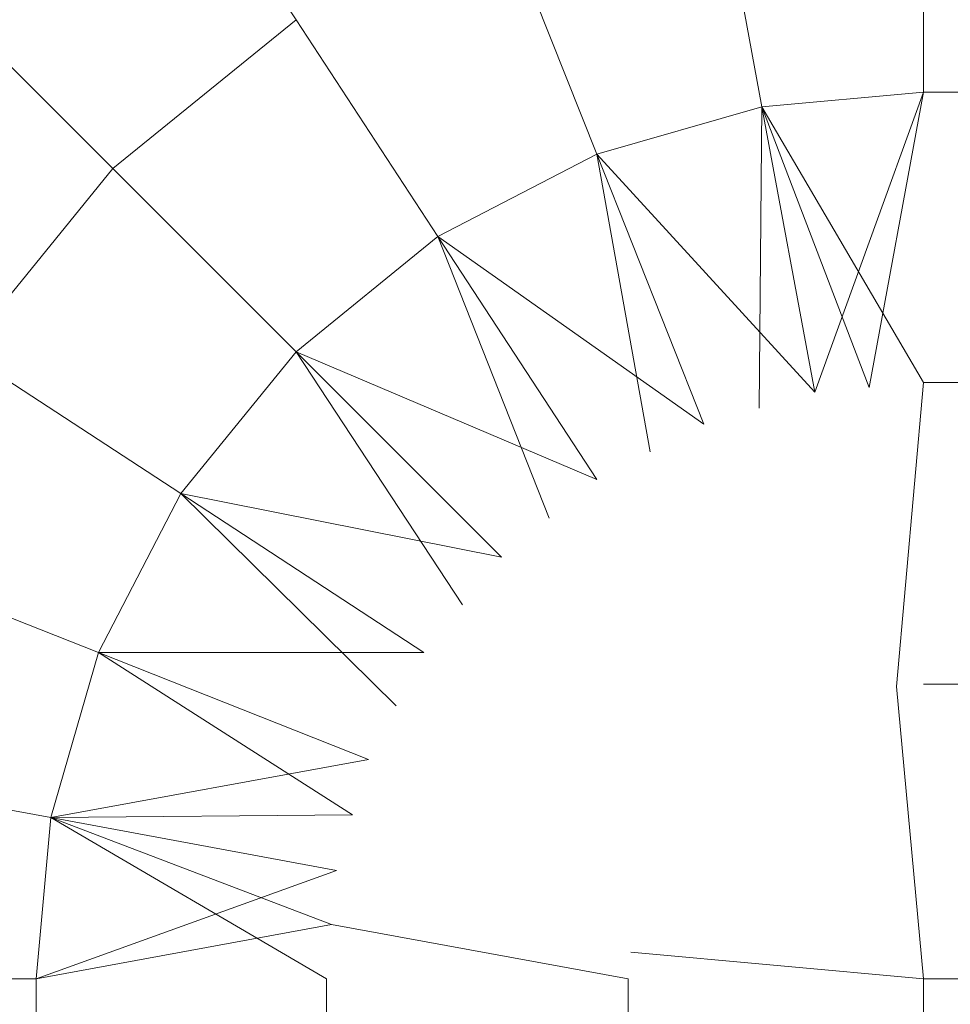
# Model space of a CAD drawing. Header units: millimetres. Extents: x -56182 to 286826, y -36685 to 98759.
# Tile 16 of 97: x -51813.42 to -51812.27, y 602.97 to 604.18. Entities that reach past the tile are written whole.
import ezdxf

# ---------------------------------------------------------------- set-up
doc = ezdxf.new("R2010")
doc.units = ezdxf.units.MM
doc.layers.add('Furniture-1', color=7, linetype='Continuous', lineweight=9, true_color=0xaaaaaa)
doc.layers.add('Kohvikulaud-1', color=7, linetype='Continuous', lineweight=9, true_color=0xaaaaaa)

# ---------------------------------------------------------------- blocks, each defined once
blk = doc.blocks.new('MA_Kohvikulaud - Kohvikulaud_DWG-V224-Sisevaade 1')
at = {"layer": 'Kohvikulaud-1'}
for p, q in [((-51812.3071, 604.0944), (-51812.3071, 604.4142)), ((-51813.081, 604.1837), (-51813.2231, 604.4011)), ((-51812.5063, 604.0761), (-51812.5645, 604.3906)), ((-51812.5645, 604.3906), (-51812.5063, 604.0761)), ((-51812.5063, 604.0761), (-51812.5645, 604.3906)), ((-51812.5645, 604.3906), (-51812.5063, 604.0761)), ((-51812.5063, 604.0761), (-51812.5645, 604.3906)), ((-51812.5645, 604.3906), (-51812.5063, 604.0761)), ((-51812.5063, 604.0761), (-51812.5645, 604.3906)), ((-51812.5645, 604.3906), (-51812.5063, 604.0761)), ((-51812.5063, 604.0761), (-51812.5645, 604.3906)), ((-51812.5645, 604.3906), (-51812.5063, 604.0761)), ((-51812.5063, 604.0761), (-51812.5645, 604.3906)), ((-51812.5645, 604.3906), (-51812.5063, 604.0761)), ((-51812.5063, 604.0761), (-51812.5645, 604.3906)), ((-51812.5645, 604.3906), (-51812.5063, 604.0761)), ((-51812.5063, 604.0761), (-51812.5645, 604.3906)), ((-51812.5645, 604.3906), (-51812.5063, 604.0761)), ((-51812.71, 604.0176), (-51812.8277, 604.3149)), ((-51812.8277, 604.3149), (-51812.71, 604.0176)), ((-51812.71, 604.0176), (-51812.8277, 604.3149)), ((-51812.8277, 604.3149), (-51812.71, 604.0176)), ((-51812.71, 604.0176), (-51812.8277, 604.3149)), ((-51812.8277, 604.3149), (-51812.71, 604.0176)), ((-51812.71, 604.0176), (-51812.8277, 604.3149)), ((-51812.8277, 604.3149), (-51812.71, 604.0176)), ((-51812.71, 604.0176), (-51812.8277, 604.3149)), ((-51812.8277, 604.3149), (-51812.71, 604.0176)), ((-51812.71, 604.0176), (-51812.8277, 604.3149)), ((-51812.8277, 604.3149), (-51812.71, 604.0176)), ((-51812.71, 604.0176), (-51812.8277, 604.3149)), ((-51812.8277, 604.3149), (-51812.71, 604.0176)), ((-51812.71, 604.0176), (-51812.8277, 604.3149)), ((-51812.8277, 604.3149), (-51812.71, 604.0176)), ((-51813.3072, 604), (-51813.4908, 604.1837)), ((-51813.4908, 604.1837), (-51813.3072, 604)), ((-51813.3072, 604), (-51813.4908, 604.1837)), ((-51813.4908, 604.1837), (-51813.3072, 604)), ((-51813.3072, 604), (-51813.4908, 604.1837)), ((-51813.4908, 604.1837), (-51813.3072, 604)), ((-51813.3072, 604), (-51813.4908, 604.1837)), ((-51813.4908, 604.1837), (-51813.3072, 604)), ((-51813.3072, 604), (-51813.4908, 604.1837)), ((-51813.4908, 604.1837), (-51813.3072, 604)), ((-51813.3072, 604), (-51813.4908, 604.1837)), ((-51813.4908, 604.1837), (-51813.3072, 604)), ((-51813.3072, 604), (-51813.4908, 604.1837)), ((-51813.4908, 604.1837), (-51813.3072, 604)), ((-51813.3072, 604), (-51813.4908, 604.1837)), ((-51813.4908, 604.1837), (-51813.3072, 604)), ((-51813.3072, 604), (-51813.081, 604.1837)), ((-51813.3072, 604), (-51813.081, 604.1837)), ((-51813.3072, 604), (-51813.081, 604.1837)), ((-51813.3072, 604), (-51813.081, 604.1837)), ((-51813.3072, 604), (-51813.081, 604.1837)), ((-51813.3072, 604), (-51813.081, 604.1837)), ((-51813.3072, 604), (-51813.081, 604.1837)), ((-51813.3072, 604), (-51813.081, 604.1837)), ((-51813.3072, 604), (-51813.081, 604.1837)), ((-51813.3072, 604), (-51813.081, 604.1837)), ((-51813.3072, 604), (-51813.081, 604.1837)), ((-51813.3072, 604), (-51813.081, 604.1837)), ((-51813.3072, 604), (-51813.081, 604.1837)), ((-51813.3072, 604), (-51813.081, 604.1837)), ((-51813.3072, 604), (-51813.081, 604.1837)), ((-51813.3072, 604), (-51813.081, 604.1837)), ((-51812.906, 603.916), (-51813.081, 604.1837)), ((-51813.081, 604.1837), (-51812.906, 603.916)), ((-51812.906, 603.916), (-51813.081, 604.1837)), ((-51813.081, 604.1837), (-51812.906, 603.916)), ((-51812.906, 603.916), (-51813.081, 604.1837)), ((-51813.081, 604.1837), (-51812.906, 603.916)), ((-51812.906, 603.916), (-51813.081, 604.1837)), ((-51813.081, 604.1837), (-51812.906, 603.916)), ((-51812.906, 603.916), (-51813.081, 604.1837)), ((-51813.081, 604.1837), (-51812.906, 603.916)), ((-51812.906, 603.916), (-51813.081, 604.1837)), ((-51813.081, 604.1837), (-51812.906, 603.916)), ((-51812.906, 603.916), (-51813.081, 604.1837)), ((-51813.081, 604.1837), (-51812.906, 603.916)), ((-51812.906, 603.916), (-51813.081, 604.1837)), ((-51813.081, 604.1837), (-51812.906, 603.916)), ((-51812.3071, 604.0944), (-51812.5063, 604.0761)), ((-51812.5063, 604.0761), (-51812.3071, 604.0944)), ((-51812.5063, 604.0761), (-51812.3071, 604.0944)), ((-51812.3071, 604.0944), (-51812.5063, 604.0761)), ((-51812.3071, 604.0944), (-51812.5063, 604.0761)), ((-51812.5063, 604.0761), (-51812.3071, 604.0944)), ((-51812.5063, 604.0761), (-51812.3071, 604.0944)), ((-51812.5063, 604.0761), (-51812.3071, 604.0944)), ((-51812.5063, 604.0761), (-51812.3071, 604.0944)), ((-51812.3071, 604.0944), (-51812.5063, 604.0761)), ((-51812.3071, 604.0944), (-51812.5063, 604.0761)), ((-51812.5063, 604.0761), (-51812.3071, 604.0944)), ((-51812.3071, 604.0944), (-51812.5063, 604.0761)), ((-51812.5063, 604.0761), (-51812.3071, 604.0944)), ((-51812.5063, 604.0761), (-51812.3071, 604.0944)), ((-51812.5063, 604.0761), (-51812.3071, 604.0944)), ((-51812.3071, 604.0944), (-51812.4411, 603.7239)), ((-51812.3071, 604.0944), (-51812.4411, 603.7239)), ((-51812.3071, 604.0944), (-51812.4411, 603.7239)), ((-51812.3071, 604.0944), (-51812.4411, 603.7239)), ((-51812.3071, 604.0944), (-51812.4411, 603.7239)), ((-51812.3071, 604.0944), (-51812.4411, 603.7239)), ((-51812.3741, 603.73), (-51812.3071, 604.0944)), ((-51812.3071, 604.0944), (-50916.3072, 604.0944)), ((-51812.71, 604.0176), (-51812.5063, 604.0761)), ((-51812.71, 604.0176), (-51812.5063, 604.0761)), ((-51812.71, 604.0176), (-51812.5063, 604.0761)), ((-51812.71, 604.0176), (-51812.5063, 604.0761)), ((-51812.71, 604.0176), (-51812.5063, 604.0761)), ((-51812.71, 604.0176), (-51812.5063, 604.0761)), ((-51812.71, 604.0176), (-51812.5063, 604.0761)), ((-51812.71, 604.0176), (-51812.5063, 604.0761)), ((-51812.71, 604.0176), (-51812.5063, 604.0761)), ((-51812.71, 604.0176), (-51812.5063, 604.0761)), ((-51812.71, 604.0176), (-51812.5063, 604.0761)), ((-51812.71, 604.0176), (-51812.5063, 604.0761)), ((-51812.71, 604.0176), (-51812.5063, 604.0761)), ((-51812.71, 604.0176), (-51812.5063, 604.0761)), ((-51812.71, 604.0176), (-51812.5063, 604.0761)), ((-51812.71, 604.0176), (-51812.5063, 604.0761)), ((-51812.5063, 604.0761), (-51812.5096, 603.7042)), ((-51812.5063, 604.0761), (-51812.5096, 603.7042)), ((-51812.5063, 604.0761), (-51812.5096, 603.7042)), ((-51812.5096, 603.7042), (-51812.5063, 604.0761)), ((-51812.5063, 604.0761), (-51812.5096, 603.7042)), ((-51812.5063, 604.0761), (-51812.5096, 603.7042)), ((-51812.5063, 604.0761), (-51812.5096, 603.7042)), ((-51812.5063, 604.0761), (-51812.5096, 603.7042)), ((-51812.5063, 604.0761), (-51812.5096, 603.7042)), ((-51812.5096, 603.7042), (-51812.5063, 604.0761)), ((-51812.5063, 604.0761), (-51812.5096, 603.7042)), ((-51812.5063, 604.0761), (-51812.5096, 603.7042)), ((-51812.5063, 604.0761), (-51812.5096, 603.7042)), ((-51812.5063, 604.0761), (-51812.5096, 603.7042)), ((-51812.5063, 604.0761), (-51812.5096, 603.7042)), ((-51812.5063, 604.0761), (-51812.5096, 603.7042)), ((-51812.4411, 603.7239), (-51812.5063, 604.0761)), ((-51812.4411, 603.7239), (-51812.5063, 604.0761)), ((-51812.4411, 603.7239), (-51812.5063, 604.0761)), ((-51812.4411, 603.7239), (-51812.5063, 604.0761)), ((-51812.5063, 604.0761), (-51812.4411, 603.7239)), ((-51812.3071, 603.7362), (-51812.5063, 604.0761)), ((-51812.5063, 604.0761), (-51812.4411, 603.7239)), ((-51812.3741, 603.73), (-51812.5063, 604.0761)), ((-51812.5063, 604.0761), (-51812.4411, 603.7239)), ((-51812.3741, 603.73), (-51812.5063, 604.0761)), ((-51812.4411, 603.7239), (-51812.5063, 604.0761)), ((-51812.906, 603.916), (-51812.71, 604.0176)), ((-51812.906, 603.916), (-51812.71, 604.0176)), ((-51812.906, 603.916), (-51812.71, 604.0176)), ((-51812.906, 603.916), (-51812.71, 604.0176)), ((-51812.906, 603.916), (-51812.71, 604.0176)), ((-51812.906, 603.916), (-51812.71, 604.0176)), ((-51812.906, 603.916), (-51812.71, 604.0176)), ((-51812.906, 603.916), (-51812.71, 604.0176)), ((-51812.906, 603.916), (-51812.71, 604.0176)), ((-51812.906, 603.916), (-51812.71, 604.0176)), ((-51812.906, 603.916), (-51812.71, 604.0176)), ((-51812.906, 603.916), (-51812.71, 604.0176)), ((-51812.906, 603.916), (-51812.71, 604.0176)), ((-51812.906, 603.916), (-51812.71, 604.0176)), ((-51812.906, 603.916), (-51812.71, 604.0176)), ((-51812.906, 603.916), (-51812.71, 604.0176)), ((-51812.5781, 603.6845), (-51812.71, 604.0176)), ((-51812.4411, 603.7239), (-51812.71, 604.0176)), ((-51812.71, 604.0176), (-51812.6441, 603.6503)), ((-51812.71, 604.0176), (-51812.6441, 603.6503)), ((-51812.5781, 603.6845), (-51812.71, 604.0176)), ((-51812.4411, 603.7239), (-51812.71, 604.0176)), ((-51812.71, 604.0176), (-51812.6441, 603.6503)), ((-51812.71, 604.0176), (-51812.6441, 603.6503)), ((-51812.5781, 603.6845), (-51812.71, 604.0176)), ((-51812.4411, 603.7239), (-51812.71, 604.0176)), ((-51812.71, 604.0176), (-51812.6441, 603.6503)), ((-51812.71, 604.0176), (-51812.6441, 603.6503)), ((-51812.5781, 603.6845), (-51812.71, 604.0176)), ((-51812.4411, 603.7239), (-51812.71, 604.0176)), ((-51812.71, 604.0176), (-51812.6441, 603.6503)), ((-51812.71, 604.0176), (-51812.6441, 603.6503)), ((-51812.5781, 603.6845), (-51812.71, 604.0176)), ((-51812.4411, 603.7239), (-51812.71, 604.0176)), ((-51812.71, 604.0176), (-51812.6441, 603.6503)), ((-51812.71, 604.0176), (-51812.6441, 603.6503)), ((-51812.5781, 603.6845), (-51812.71, 604.0176)), ((-51812.4411, 603.7239), (-51812.71, 604.0176)), ((-51812.71, 604.0176), (-51812.6441, 603.6503)), ((-51812.71, 604.0176), (-51812.6441, 603.6503)), ((-51812.5781, 603.6845), (-51812.71, 604.0176)), ((-51812.4411, 603.7239), (-51812.71, 604.0176)), ((-51812.71, 604.0176), (-51812.6441, 603.6503)), ((-51812.71, 604.0176), (-51812.6441, 603.6503)), ((-51812.5781, 603.6845), (-51812.71, 604.0176)), ((-51812.4411, 603.7239), (-51812.71, 604.0176)), ((-51812.71, 604.0176), (-51812.6441, 603.6503)), ((-51812.71, 604.0176), (-51812.6441, 603.6503)), ((-51813.4908, 603.7739), (-51813.3072, 604)), ((-51813.4908, 603.7739), (-51813.3072, 604)), ((-51813.4908, 603.7739), (-51813.3072, 604)), ((-51813.4908, 603.7739), (-51813.3072, 604)), ((-51813.4908, 603.7739), (-51813.3072, 604)), ((-51813.4908, 603.7739), (-51813.3072, 604)), ((-51813.4908, 603.7739), (-51813.3072, 604)), ((-51813.4908, 603.7739), (-51813.3072, 604)), ((-51813.4908, 603.7739), (-51813.3072, 604)), ((-51813.4908, 603.7739), (-51813.3072, 604)), ((-51813.4908, 603.7739), (-51813.3072, 604)), ((-51813.4908, 603.7739), (-51813.3072, 604)), ((-51813.4908, 603.7739), (-51813.3072, 604)), ((-51813.4908, 603.7739), (-51813.3072, 604)), ((-51813.4908, 603.7739), (-51813.3072, 604)), ((-51813.4908, 603.7739), (-51813.3072, 604)), ((-51813.081, 603.7739), (-51813.3072, 604)), ((-51813.3072, 604), (-51813.081, 603.7739)), ((-51813.081, 603.7739), (-51813.3072, 604)), ((-51813.3072, 604), (-51813.081, 603.7739)), ((-51813.081, 603.7739), (-51813.3072, 604)), ((-51813.3072, 604), (-51813.081, 603.7739)), ((-51813.081, 603.7739), (-51813.3072, 604)), ((-51813.3072, 604), (-51813.081, 603.7739)), ((-51813.081, 603.7739), (-51813.3072, 604)), ((-51813.3072, 604), (-51813.081, 603.7739)), ((-51813.081, 603.7739), (-51813.3072, 604)), ((-51813.3072, 604), (-51813.081, 603.7739)), ((-51813.081, 603.7739), (-51813.3072, 604)), ((-51813.3072, 604), (-51813.081, 603.7739)), ((-51813.081, 603.7739), (-51813.3072, 604)), ((-51813.3072, 604), (-51813.081, 603.7739)), ((-51813.081, 603.7739), (-51812.906, 603.916)), ((-51813.081, 603.7739), (-51812.906, 603.916)), ((-51813.081, 603.7739), (-51812.906, 603.916)), ((-51813.081, 603.7739), (-51812.906, 603.916)), ((-51813.081, 603.7739), (-51812.906, 603.916)), ((-51813.081, 603.7739), (-51812.906, 603.916)), ((-51813.081, 603.7739), (-51812.906, 603.916)), ((-51813.081, 603.7739), (-51812.906, 603.916)), ((-51813.081, 603.7739), (-51812.906, 603.916)), ((-51813.081, 603.7739), (-51812.906, 603.916)), ((-51813.081, 603.7739), (-51812.906, 603.916)), ((-51813.081, 603.7739), (-51812.906, 603.916)), ((-51813.081, 603.7739), (-51812.906, 603.916)), ((-51813.081, 603.7739), (-51812.906, 603.916)), ((-51813.081, 603.7739), (-51812.906, 603.916)), ((-51813.081, 603.7739), (-51812.906, 603.916)), ((-51812.71, 603.6162), (-51812.906, 603.916)), ((-51812.5781, 603.6845), (-51812.906, 603.916)), ((-51812.906, 603.916), (-51812.7689, 603.5684)), ((-51812.906, 603.916), (-51812.7689, 603.5684)), ((-51812.71, 603.6162), (-51812.906, 603.916)), ((-51812.5781, 603.6845), (-51812.906, 603.916)), ((-51812.906, 603.916), (-51812.7689, 603.5684)), ((-51812.906, 603.916), (-51812.7689, 603.5684)), ((-51812.71, 603.6162), (-51812.906, 603.916)), ((-51812.5781, 603.6845), (-51812.906, 603.916)), ((-51812.906, 603.916), (-51812.7689, 603.5684)), ((-51812.906, 603.916), (-51812.7689, 603.5684)), ((-51812.71, 603.6162), (-51812.906, 603.916)), ((-51812.5781, 603.6845), (-51812.906, 603.916)), ((-51812.906, 603.916), (-51812.7689, 603.5684)), ((-51812.906, 603.916), (-51812.7689, 603.5684)), ((-51812.71, 603.6162), (-51812.906, 603.916)), ((-51812.5781, 603.6845), (-51812.906, 603.916)), ((-51812.906, 603.916), (-51812.7689, 603.5684)), ((-51812.906, 603.916), (-51812.7689, 603.5684)), ((-51812.71, 603.6162), (-51812.906, 603.916)), ((-51812.5781, 603.6845), (-51812.906, 603.916)), ((-51812.906, 603.916), (-51812.7689, 603.5684)), ((-51812.906, 603.916), (-51812.7689, 603.5684)), ((-51812.71, 603.6162), (-51812.906, 603.916)), ((-51812.5781, 603.6845), (-51812.906, 603.916)), ((-51812.906, 603.916), (-51812.7689, 603.5684)), ((-51812.906, 603.916), (-51812.7689, 603.5684)), ((-51812.71, 603.6162), (-51812.906, 603.916)), ((-51812.5781, 603.6845), (-51812.906, 603.916)), ((-51812.906, 603.916), (-51812.7689, 603.5684)), ((-51812.906, 603.916), (-51812.7689, 603.5684)), ((-51813.2231, 603.5989), (-51813.4908, 603.7739)), ((-51813.4908, 603.7739), (-51813.2231, 603.5989)), ((-51813.2231, 603.5989), (-51813.4908, 603.7739)), ((-51813.4908, 603.7739), (-51813.2231, 603.5989)), ((-51813.2231, 603.5989), (-51813.4908, 603.7739)), ((-51813.4908, 603.7739), (-51813.2231, 603.5989)), ((-51813.2231, 603.5989), (-51813.4908, 603.7739)), ((-51813.4908, 603.7739), (-51813.2231, 603.5989)), ((-51813.2231, 603.5989), (-51813.4908, 603.7739)), ((-51813.4908, 603.7739), (-51813.2231, 603.5989)), ((-51813.2231, 603.5989), (-51813.4908, 603.7739)), ((-51813.4908, 603.7739), (-51813.2231, 603.5989)), ((-51813.2231, 603.5989), (-51813.4908, 603.7739)), ((-51813.4908, 603.7739), (-51813.2231, 603.5989)), ((-51813.2231, 603.5989), (-51813.4908, 603.7739)), ((-51813.4908, 603.7739), (-51813.2231, 603.5989)), ((-51813.2231, 603.5989), (-51813.081, 603.7739)), ((-51813.2231, 603.5989), (-51813.081, 603.7739)), ((-51813.2231, 603.5989), (-51813.081, 603.7739)), ((-51813.2231, 603.5989), (-51813.081, 603.7739)), ((-51813.2231, 603.5989), (-51813.081, 603.7739)), ((-51813.2231, 603.5989), (-51813.081, 603.7739)), ((-51813.2231, 603.5989), (-51813.081, 603.7739)), ((-51813.2231, 603.5989), (-51813.081, 603.7739)), ((-51813.2231, 603.5989), (-51813.081, 603.7739)), ((-51813.2231, 603.5989), (-51813.081, 603.7739)), ((-51813.2231, 603.5989), (-51813.081, 603.7739)), ((-51813.2231, 603.5989), (-51813.081, 603.7739)), ((-51813.2231, 603.5989), (-51813.081, 603.7739)), ((-51813.2231, 603.5989), (-51813.081, 603.7739)), ((-51813.2231, 603.5989), (-51813.081, 603.7739)), ((-51813.2231, 603.5989), (-51813.081, 603.7739)), ((-51812.8277, 603.5205), (-51813.081, 603.7739)), ((-51812.71, 603.6162), (-51813.081, 603.7739)), ((-51813.081, 603.7739), (-51812.8755, 603.4617)), ((-51813.081, 603.7739), (-51812.8755, 603.4617)), ((-51812.8277, 603.5205), (-51813.081, 603.7739)), ((-51812.71, 603.6162), (-51813.081, 603.7739)), ((-51813.081, 603.7739), (-51812.8755, 603.4617)), ((-51813.081, 603.7739), (-51812.8755, 603.4617)), ((-51812.8277, 603.5205), (-51813.081, 603.7739)), ((-51812.71, 603.6162), (-51813.081, 603.7739)), ((-51813.081, 603.7739), (-51812.8755, 603.4617)), ((-51813.081, 603.7739), (-51812.8755, 603.4617)), ((-51812.8277, 603.5205), (-51813.081, 603.7739)), ((-51812.71, 603.6162), (-51813.081, 603.7739)), ((-51813.081, 603.7739), (-51812.8755, 603.4617)), ((-51813.081, 603.7739), (-51812.8755, 603.4617)), ((-51812.8277, 603.5205), (-51813.081, 603.7739)), ((-51812.71, 603.6162), (-51813.081, 603.7739)), ((-51813.081, 603.7739), (-51812.8755, 603.4617)), ((-51813.081, 603.7739), (-51812.8755, 603.4617)), ((-51812.8277, 603.5205), (-51813.081, 603.7739)), ((-51812.71, 603.6162), (-51813.081, 603.7739)), ((-51813.081, 603.7739), (-51812.8755, 603.4617)), ((-51813.081, 603.7739), (-51812.8755, 603.4617)), ((-51812.8277, 603.5205), (-51813.081, 603.7739)), ((-51812.71, 603.6162), (-51813.081, 603.7739)), ((-51813.081, 603.7739), (-51812.8755, 603.4617)), ((-51813.081, 603.7739), (-51812.8755, 603.4617)), ((-51812.8277, 603.5205), (-51813.081, 603.7739)), ((-51812.71, 603.6162), (-51813.081, 603.7739)), ((-51813.081, 603.7739), (-51812.8755, 603.4617)), ((-51813.081, 603.7739), (-51812.8755, 603.4617)), ((-51812.3402, 603.3609), (-51812.3071, 603.7362)), ((-51812.3071, 603.7362), (-50916.3072, 603.7362)), ((-51813.3247, 603.4028), (-51813.2231, 603.5989)), ((-51813.3247, 603.4028), (-51813.2231, 603.5989)), ((-51813.3247, 603.4028), (-51813.2231, 603.5989)), ((-51813.3247, 603.4028), (-51813.2231, 603.5989)), ((-51813.3247, 603.4028), (-51813.2231, 603.5989)), ((-51813.3247, 603.4028), (-51813.2231, 603.5989)), ((-51813.3247, 603.4028), (-51813.2231, 603.5989)), ((-51813.3247, 603.4028), (-51813.2231, 603.5989)), ((-51813.3247, 603.4028), (-51813.2231, 603.5989)), ((-51813.3247, 603.4028), (-51813.2231, 603.5989)), ((-51813.3247, 603.4028), (-51813.2231, 603.5989)), ((-51813.3247, 603.4028), (-51813.2231, 603.5989)), ((-51813.3247, 603.4028), (-51813.2231, 603.5989)), ((-51813.3247, 603.4028), (-51813.2231, 603.5989)), ((-51813.3247, 603.4028), (-51813.2231, 603.5989)), ((-51813.3247, 603.4028), (-51813.2231, 603.5989)), ((-51812.9233, 603.4028), (-51813.2231, 603.5989)), ((-51812.8277, 603.5205), (-51813.2231, 603.5989)), ((-51813.2231, 603.5989), (-51812.9575, 603.3369)), ((-51813.2231, 603.5989), (-51812.9575, 603.3369)), ((-51812.9233, 603.4028), (-51813.2231, 603.5989)), ((-51812.8277, 603.5205), (-51813.2231, 603.5989)), ((-51813.2231, 603.5989), (-51812.9575, 603.3369)), ((-51813.2231, 603.5989), (-51812.9575, 603.3369)), ((-51812.9233, 603.4028), (-51813.2231, 603.5989)), ((-51812.8277, 603.5205), (-51813.2231, 603.5989)), ((-51813.2231, 603.5989), (-51812.9575, 603.3369)), ((-51813.2231, 603.5989), (-51812.9575, 603.3369)), ((-51812.9233, 603.4028), (-51813.2231, 603.5989)), ((-51812.8277, 603.5205), (-51813.2231, 603.5989)), ((-51813.2231, 603.5989), (-51812.9575, 603.3369)), ((-51813.2231, 603.5989), (-51812.9575, 603.3369)), ((-51812.9233, 603.4028), (-51813.2231, 603.5989)), ((-51812.8277, 603.5205), (-51813.2231, 603.5989)), ((-51813.2231, 603.5989), (-51812.9575, 603.3369)), ((-51813.2231, 603.5989), (-51812.9575, 603.3369)), ((-51812.9233, 603.4028), (-51813.2231, 603.5989)), ((-51812.8277, 603.5205), (-51813.2231, 603.5989)), ((-51813.2231, 603.5989), (-51812.9575, 603.3369)), ((-51813.2231, 603.5989), (-51812.9575, 603.3369)), ((-51812.9233, 603.4028), (-51813.2231, 603.5989)), ((-51812.8277, 603.5205), (-51813.2231, 603.5989)), ((-51813.2231, 603.5989), (-51812.9575, 603.3369)), ((-51813.2231, 603.5989), (-51812.9575, 603.3369)), ((-51812.9233, 603.4028), (-51813.2231, 603.5989)), ((-51812.8277, 603.5205), (-51813.2231, 603.5989)), ((-51813.2231, 603.5989), (-51812.9575, 603.3369)), ((-51813.2231, 603.5989), (-51812.9575, 603.3369)), ((-51813.3247, 603.4028), (-51813.6221, 603.5205)), ((-51813.6221, 603.5205), (-51813.3247, 603.4028)), ((-51813.3247, 603.4028), (-51813.6221, 603.5205)), ((-51813.6221, 603.5205), (-51813.3247, 603.4028)), ((-51813.3247, 603.4028), (-51813.6221, 603.5205)), ((-51813.6221, 603.5205), (-51813.3247, 603.4028)), ((-51813.3247, 603.4028), (-51813.6221, 603.5205)), ((-51813.6221, 603.5205), (-51813.3247, 603.4028)), ((-51813.3247, 603.4028), (-51813.6221, 603.5205)), ((-51813.6221, 603.5205), (-51813.3247, 603.4028)), ((-51813.3247, 603.4028), (-51813.6221, 603.5205)), ((-51813.6221, 603.5205), (-51813.3247, 603.4028)), ((-51813.3247, 603.4028), (-51813.6221, 603.5205)), ((-51813.6221, 603.5205), (-51813.3247, 603.4028)), ((-51813.3247, 603.4028), (-51813.6221, 603.5205)), ((-51813.6221, 603.5205), (-51813.3247, 603.4028)), ((-51813.3833, 603.1991), (-51813.3247, 603.4028)), ((-51813.3833, 603.1991), (-51813.3247, 603.4028)), ((-51813.3833, 603.1991), (-51813.3247, 603.4028)), ((-51813.3833, 603.1991), (-51813.3247, 603.4028)), ((-51813.3833, 603.1991), (-51813.3247, 603.4028)), ((-51813.3833, 603.1991), (-51813.3247, 603.4028)), ((-51813.3833, 603.1991), (-51813.3247, 603.4028)), ((-51813.3833, 603.1991), (-51813.3247, 603.4028)), ((-51813.3833, 603.1991), (-51813.3247, 603.4028)), ((-51813.3833, 603.1991), (-51813.3247, 603.4028)), ((-51813.3833, 603.1991), (-51813.3247, 603.4028)), ((-51813.3833, 603.1991), (-51813.3247, 603.4028)), ((-51813.3833, 603.1991), (-51813.3247, 603.4028)), ((-51813.3833, 603.1991), (-51813.3247, 603.4028)), ((-51813.3833, 603.1991), (-51813.3247, 603.4028)), ((-51813.3833, 603.1991), (-51813.3247, 603.4028)), ((-51812.9916, 603.271), (-51813.3247, 603.4028)), ((-51812.9233, 603.4028), (-51813.3247, 603.4028)), ((-51813.0113, 603.2025), (-51813.3247, 603.4028)), ((-51813.3247, 603.4028), (-51813.0113, 603.2025)), ((-51812.9916, 603.271), (-51813.3247, 603.4028)), ((-51812.9233, 603.4028), (-51813.3247, 603.4028)), ((-51813.0113, 603.2025), (-51813.3247, 603.4028)), ((-51813.3247, 603.4028), (-51813.0113, 603.2025)), ((-51812.9916, 603.271), (-51813.3247, 603.4028)), ((-51812.9233, 603.4028), (-51813.3247, 603.4028)), ((-51813.0113, 603.2025), (-51813.3247, 603.4028)), ((-51813.3247, 603.4028), (-51813.0113, 603.2025)), ((-51812.9916, 603.271), (-51813.3247, 603.4028)), ((-51812.9233, 603.4028), (-51813.3247, 603.4028)), ((-51813.0113, 603.2025), (-51813.3247, 603.4028)), ((-51813.3247, 603.4028), (-51813.0113, 603.2025)), ((-51812.9916, 603.271), (-51813.3247, 603.4028)), ((-51812.9233, 603.4028), (-51813.3247, 603.4028)), ((-51813.0113, 603.2025), (-51813.3247, 603.4028)), ((-51813.3247, 603.4028), (-51813.0113, 603.2025)), ((-51812.9916, 603.271), (-51813.3247, 603.4028)), ((-51812.9233, 603.4028), (-51813.3247, 603.4028)), ((-51813.0113, 603.2025), (-51813.3247, 603.4028)), ((-51813.3247, 603.4028), (-51813.0113, 603.2025)), ((-51812.9916, 603.271), (-51813.3247, 603.4028)), ((-51812.9233, 603.4028), (-51813.3247, 603.4028)), ((-51813.0113, 603.2025), (-51813.3247, 603.4028)), ((-51813.3247, 603.4028), (-51813.0113, 603.2025)), ((-51812.9916, 603.271), (-51813.3247, 603.4028)), ((-51812.9233, 603.4028), (-51813.3247, 603.4028)), ((-51813.0113, 603.2025), (-51813.3247, 603.4028)), ((-51813.3247, 603.4028), (-51813.0113, 603.2025)), ((-51812.3071, 603), (-51812.3402, 603.3609)), ((-51812.3071, 603.3639), (-50916.3072, 603.3639)), ((-51813.3833, 603.1991), (-51812.9916, 603.271)), ((-51813.3833, 603.1991), (-51812.9916, 603.271)), ((-51813.3833, 603.1991), (-51812.9916, 603.271)), ((-51813.3833, 603.1991), (-51812.9916, 603.271)), ((-51813.3833, 603.1991), (-51812.9916, 603.271)), ((-51813.3833, 603.1991), (-51812.9916, 603.271)), ((-51813.3833, 603.1991), (-51812.9916, 603.271)), ((-51813.3833, 603.1991), (-51812.9916, 603.271)), ((-51813.6977, 603.2573), (-51813.3833, 603.1991)), ((-51813.3833, 603.1991), (-51813.6977, 603.2573)), ((-51813.6977, 603.2573), (-51813.3833, 603.1991)), ((-51813.3833, 603.1991), (-51813.6977, 603.2573)), ((-51813.6977, 603.2573), (-51813.3833, 603.1991)), ((-51813.3833, 603.1991), (-51813.6977, 603.2573)), ((-51813.6977, 603.2573), (-51813.3833, 603.1991)), ((-51813.3833, 603.1991), (-51813.6977, 603.2573)), ((-51813.6977, 603.2573), (-51813.3833, 603.1991)), ((-51813.3833, 603.1991), (-51813.6977, 603.2573)), ((-51813.6977, 603.2573), (-51813.3833, 603.1991)), ((-51813.3833, 603.1991), (-51813.6977, 603.2573)), ((-51813.6977, 603.2573), (-51813.3833, 603.1991)), ((-51813.3833, 603.1991), (-51813.6977, 603.2573)), ((-51813.6977, 603.2573), (-51813.3833, 603.1991)), ((-51813.3833, 603.1991), (-51813.6977, 603.2573)), ((-51813.4016, 603), (-51813.3833, 603.1991)), ((-51813.3833, 603.1991), (-51813.4016, 603)), ((-51813.4016, 603), (-51813.3833, 603.1991)), ((-51813.4016, 603), (-51813.3833, 603.1991)), ((-51813.4016, 603), (-51813.3833, 603.1991)), ((-51813.3833, 603.1991), (-51813.4016, 603)), ((-51813.3833, 603.1991), (-51813.4016, 603)), ((-51813.3833, 603.1991), (-51813.4016, 603)), ((-51813.3833, 603.1991), (-51813.4016, 603)), ((-51813.4016, 603), (-51813.3833, 603.1991)), ((-51813.4016, 603), (-51813.3833, 603.1991)), ((-51813.3833, 603.1991), (-51813.4016, 603)), ((-51813.4016, 603), (-51813.3833, 603.1991)), ((-51813.3833, 603.1991), (-51813.4016, 603)), ((-51813.3833, 603.1991), (-51813.4016, 603)), ((-51813.3833, 603.1991), (-51813.4016, 603)), ((-51813.0113, 603.2025), (-51813.3833, 603.1991)), ((-51813.0113, 603.2025), (-51813.3833, 603.1991)), ((-51813.3833, 603.1991), (-51813.0113, 603.2025)), ((-51813.3833, 603.1991), (-51813.0113, 603.2025)), ((-51813.0113, 603.2025), (-51813.3833, 603.1991)), ((-51813.3833, 603.1991), (-51813.0311, 603.1339)), ((-51813.0372, 603.067), (-51813.3833, 603.1991)), ((-51813.0433, 603), (-51813.3833, 603.1991)), ((-51813.3833, 603.1991), (-51813.0311, 603.1339)), ((-51813.0372, 603.067), (-51813.3833, 603.1991)), ((-51813.0311, 603.1339), (-51813.3833, 603.1991)), ((-51813.0311, 603.1339), (-51813.3833, 603.1991)), ((-51813.0433, 603), (-51813.3833, 603.1991)), ((-51813.0311, 603.1339), (-51813.3833, 603.1991)), ((-51813.0433, 603), (-51813.3833, 603.1991)), ((-51813.0311, 603.1339), (-51813.3833, 603.1991)), ((-51813.0433, 603), (-51813.3833, 603.1991)), ((-51813.3833, 603.1991), (-51813.0311, 603.1339)), ((-51813.0372, 603.067), (-51813.3833, 603.1991)), ((-51813.3833, 603.1991), (-51813.0311, 603.1339)), ((-51813.0372, 603.067), (-51813.3833, 603.1991)), ((-51813.4016, 603), (-51813.0311, 603.1339)), ((-51813.4016, 603), (-51813.0311, 603.1339)), ((-51813.4016, 603), (-51813.0372, 603.067)), ((-51813.0372, 603.067), (-51812.6711, 603)), ((-51812.668, 603.0331), (-51812.3071, 603)), ((-51813.7214, 603), (-51813.4016, 603)), ((-51813.4016, 585), (-51813.4016, 603)), ((-51813.0433, 585), (-51813.0433, 603)), ((-51812.6711, 585), (-51812.6711, 603)), ((-51812.3071, 603), (-50916.3072, 603)), ((-51812.3071, 603), (-51812.3071, 585))]:
    blk.add_line(p, q, dxfattribs=at)
blk = doc.blocks.new('MA_Kohvikulaud - MA_Kohvikulaud-V225-Sisevaade 1')
blk.add_blockref('MA_Kohvikulaud - Kohvikulaud_DWG-V224-Sisevaade 1', (0, 0))

msp = doc.modelspace()

# ---------------------------------------------------------------- block references
at = {"layer": 'Furniture-1'}
msp.add_blockref('MA_Kohvikulaud - MA_Kohvikulaud-V225-Sisevaade 1', (0, 0), dxfattribs=at)

doc.saveas('drawing.dxf')
